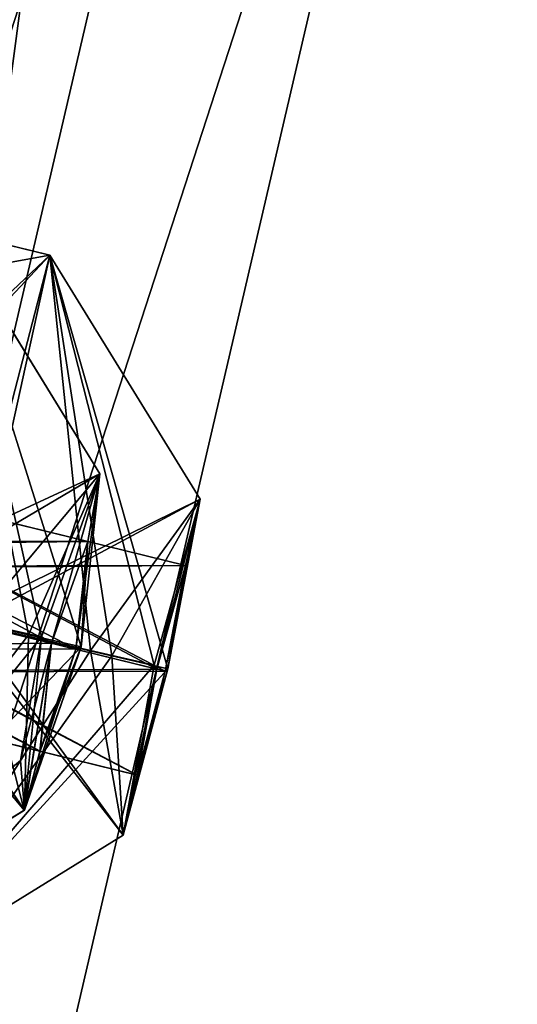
# Model space of a CAD drawing. Header units: millimetres. Extents: x -12 to 310, y -379 to 242.
# Tile 215 of 256: x 157.03 to 159.34, y 197.43 to 202. Entities that reach past the tile are written whole.
import ezdxf

# ---------------------------------------------------------------- set-up
doc = ezdxf.new("R2010")
doc.units = ezdxf.units.MM
doc.header["$LTSCALE"] = 65.185185
for name, color, linetype in [('5153', 7, 'CONTINUOUS'), ('5157', 7, 'CONTINUOUS'), ('5283', 7, 'CONTINUOUS'), ('5284', 7, 'CONTINUOUS'), ('5286', 7, 'CONTINUOUS'), ('5287', 7, 'CONTINUOUS'), ('5289', 7, 'CONTINUOUS'), ('5346', 7, 'CONTINUOUS'), ('5347', 7, 'CONTINUOUS'), ('5348', 7, 'CONTINUOUS'), ('5350', 7, 'CONTINUOUS'), ('5351', 7, 'CONTINUOUS'), ('5353', 7, 'CONTINUOUS'), ('5475', 7, 'CONTINUOUS'), ('5476', 7, 'CONTINUOUS'), ('5478', 7, 'CONTINUOUS'), ('5479', 7, 'CONTINUOUS'), ('5480', 7, 'CONTINUOUS'), ('5538', 7, 'CONTINUOUS'), ('5539', 7, 'CONTINUOUS'), ('5540', 7, 'CONTINUOUS'), ('5542', 7, 'CONTINUOUS'), ('5543', 7, 'CONTINUOUS'), ('5544', 7, 'CONTINUOUS'), ('5761', 7, 'CONTINUOUS'), ('5765', 7, 'CONTINUOUS'), ('5767', 7, 'CONTINUOUS')]:
    doc.layers.add(name, color=color, linetype=linetype)

msp = doc.modelspace()

# ---------------------------------------------------------------- linework, layer by layer
at = {"layer": '5153', "linetype": 'CONTINUOUS'}
for points in [[(153.0111, 201.6927, -145.3114), (152.7978, 201.8566, -145.4391), (158.8098, 230.6426, -145.3383), (153.0111, 201.6927, -145.3114)], [(158.8098, 230.6426, -145.3383), (152.7978, 201.8566, -145.4391), (153.1746, 203.4721, -145.4391), (158.8098, 230.6426, -145.3383)], [(158.8786, 230.632, -145.08), (153.0111, 201.6927, -145.3114), (158.8098, 230.6426, -145.3383), (158.8786, 230.632, -145.08)], [(158.8786, 230.632, -145.08), (156.5593, 217.7923, -145.0571), (153.0111, 201.6927, -145.3114), (158.8786, 230.632, -145.08)]]:
    msp.add_3dface(points, dxfattribs=at)
at = {"layer": '5157', "linetype": 'CONTINUOUS'}
for points in [[(158.8164, 230.6416, -188.5478), (158.5878, 230.6764, -188.4391), (153.0112, 201.6927, -188.5669), (158.8164, 230.6416, -188.5478)], [(153.0112, 201.6927, -188.5669), (158.5878, 230.6764, -188.4391), (156.2141, 217.5176, -188.4391), (153.0112, 201.6927, -188.5669)], [(158.8786, 230.632, -188.7983), (158.8164, 230.6416, -188.5478), (153.0112, 201.6927, -188.5669), (158.8786, 230.632, -188.7983)], [(156.5675, 217.8326, -188.8211), (158.8786, 230.632, -188.7983), (153.0104, 201.5296, -188.8408), (156.5675, 217.8326, -188.8211)], [(153.0104, 201.5296, -188.8408), (158.8786, 230.632, -188.7983), (153.0112, 201.6927, -188.5669), (153.0104, 201.5296, -188.8408)]]:
    msp.add_3dface(points, dxfattribs=at)
at = {"layer": '5283', "linetype": 'CONTINUOUS'}
for points in [[(156.7063, 201.0223, -157.9339), (156.2102, 199.3421, -156.1891), (157.4011, 199.893, -157.8283), (156.7063, 201.0223, -157.9339)], [(156.3921, 199.2975, -159.6891), (156.7063, 201.0223, -157.9339), (157.0692, 199.1444, -159.3875), (156.3921, 199.2975, -159.6891)], [(157.0692, 199.1444, -159.3875), (156.7063, 201.0223, -157.9339), (157.3134, 199.0891, -158.6384), (157.0692, 199.1444, -159.3875)], [(157.3134, 199.0891, -158.6384), (156.7063, 201.0223, -157.9339), (157.4011, 199.893, -157.8283), (157.3134, 199.0891, -158.6384)], [(157.4011, 199.893, -157.8283), (156.2102, 199.3421, -156.1891), (156.8227, 199.2041, -156.4262), (157.4011, 199.893, -157.8283)], [(157.1296, 199.135, -157.0191), (157.4011, 199.893, -157.8283), (156.8227, 199.2041, -156.4262), (157.1296, 199.135, -157.0191)]]:
    msp.add_3dface(points, dxfattribs=at)
at = {"layer": '5284', "linetype": 'CONTINUOUS'}
for points in [[(155.9017, 197.6159, -157.932), (156.3921, 199.2975, -159.6891), (157.0506, 198.3297, -157.8472), (155.9017, 197.6159, -157.932)], [(156.3921, 199.2975, -159.6891), (157.0692, 199.1444, -159.3875), (157.0506, 198.3297, -157.8472), (156.3921, 199.2975, -159.6891)], [(157.1296, 199.135, -157.0191), (156.8227, 199.2041, -156.4262), (155.9017, 197.6159, -157.932), (157.1296, 199.135, -157.0191)], [(157.0692, 199.1444, -159.3875), (157.3134, 199.0891, -158.6384), (157.0506, 198.3297, -157.8472), (157.0692, 199.1444, -159.3875)], [(157.1296, 199.135, -157.0191), (155.9017, 197.6159, -157.932), (157.0323, 198.5604, -157.2723), (157.1296, 199.135, -157.0191)], [(157.0323, 198.5604, -157.2723), (155.9017, 197.6159, -157.932), (157.0506, 198.3297, -157.8472), (157.0323, 198.5604, -157.2723)]]:
    msp.add_3dface(points, dxfattribs=at)
at = {"layer": '5286', "linetype": 'CONTINUOUS'}
for points in [[(157.4011, 199.893, -157.8283), (157.1296, 199.135, -157.0191), (157.1766, 199.1053, -157.4391), (157.4011, 199.893, -157.8283)], [(157.4011, 199.893, -157.8283), (157.1766, 199.1053, -157.4391), (157.3447, 199.5788, -157.945), (157.4011, 199.893, -157.8283)], [(157.3134, 199.0891, -158.6384), (157.4011, 199.893, -157.8283), (157.2888, 199.0778, -158.4391), (157.3134, 199.0891, -158.6384)], [(157.2888, 199.0778, -158.4391), (157.4011, 199.893, -157.8283), (157.3447, 199.5788, -157.945), (157.2888, 199.0778, -158.4391)], [(157.1296, 199.135, -157.0191), (157.0323, 198.5604, -157.2723), (157.1766, 199.1053, -157.4391), (157.1296, 199.135, -157.0191)], [(157.0323, 198.5604, -157.2723), (157.0506, 198.3297, -157.8472), (157.1766, 199.1053, -157.4391), (157.0323, 198.5604, -157.2723)], [(157.1766, 199.1053, -157.4391), (157.0506, 198.3297, -157.8472), (157.1225, 198.6039, -157.927), (157.1766, 199.1053, -157.4391)], [(157.0506, 198.3297, -157.8472), (157.3134, 199.0891, -158.6384), (157.1225, 198.6039, -157.927), (157.0506, 198.3297, -157.8472)], [(157.1225, 198.6039, -157.927), (157.3134, 199.0891, -158.6384), (157.2888, 199.0778, -158.4391), (157.1225, 198.6039, -157.927)]]:
    msp.add_3dface(points, dxfattribs=at)
at = {"layer": '5287', "linetype": 'CONTINUOUS'}
for points in [[(155.2189, 199.585, -157.4391), (157.1225, 198.6039, -157.927), (155.167, 199.083, -157.9322), (155.2189, 199.585, -157.4391)], [(157.2888, 199.0778, -158.4391), (155.3341, 199.5567, -158.4391), (155.167, 199.083, -157.9322), (157.2888, 199.0778, -158.4391)], [(157.1766, 199.1053, -157.4391), (157.1225, 198.6039, -157.927), (155.2189, 199.585, -157.4391), (157.1766, 199.1053, -157.4391)], [(157.1225, 198.6039, -157.927), (157.2888, 199.0778, -158.4391), (155.167, 199.083, -157.9322), (157.1225, 198.6039, -157.927)]]:
    msp.add_3dface(points, dxfattribs=at)
at = {"layer": '5289', "linetype": 'CONTINUOUS'}
for points in [[(157.1766, 199.1053, -157.4391), (155.2189, 199.585, -157.4391), (155.3889, 200.058, -157.9489), (157.1766, 199.1053, -157.4391)], [(155.3341, 199.5567, -158.4391), (157.3447, 199.5788, -157.945), (155.3889, 200.058, -157.9489), (155.3341, 199.5567, -158.4391)], [(157.3447, 199.5788, -157.945), (157.1766, 199.1053, -157.4391), (155.3889, 200.058, -157.9489), (157.3447, 199.5788, -157.945)], [(157.2888, 199.0778, -158.4391), (157.3447, 199.5788, -157.945), (155.3341, 199.5567, -158.4391), (157.2888, 199.0778, -158.4391)]]:
    msp.add_3dface(points, dxfattribs=at)
at = {"layer": '5346', "linetype": 'CONTINUOUS'}
for points in [[(156.1311, 201.1629, -163.9695), (155.9615, 200.6912, -162.7156), (157.1681, 200.9091, -163.9387), (156.1311, 201.1629, -163.9695)], [(156.7916, 199.1996, -165.6891), (156.1311, 201.1629, -163.9695), (157.1681, 200.9091, -163.9387), (156.7916, 199.1996, -165.6891)], [(155.9615, 200.6912, -162.7156), (155.654, 199.4784, -162.1891), (157.1681, 200.9091, -163.9387), (155.9615, 200.6912, -162.7156)], [(155.654, 199.4784, -162.1891), (156.7286, 199.215, -162.1891), (157.1681, 200.9091, -163.9387), (155.654, 199.4784, -162.1891)]]:
    msp.add_3dface(points, dxfattribs=at)
at = {"layer": '5347', "linetype": 'CONTINUOUS'}
for points in [[(157.1681, 200.9091, -163.9387), (156.7286, 199.215, -162.1891), (157.8674, 199.7758, -163.8981), (157.1681, 200.9091, -163.9387)], [(156.7916, 199.1996, -165.6891), (157.1681, 200.9091, -163.9387), (157.4561, 199.0471, -165.4006), (156.7916, 199.1996, -165.6891)], [(157.4561, 199.0471, -165.4006), (157.1681, 200.9091, -163.9387), (157.7171, 198.9872, -164.7105), (157.4561, 199.0471, -165.4006)], [(157.7171, 198.9872, -164.7105), (157.1681, 200.9091, -163.9387), (157.8674, 199.7758, -163.8981), (157.7171, 198.9872, -164.7105)], [(157.8674, 199.7758, -163.8981), (156.7286, 199.215, -162.1891), (157.3572, 199.0712, -162.4416), (157.8674, 199.7758, -163.8981)], [(157.6534, 199.0034, -163.0908), (157.8674, 199.7758, -163.8981), (157.3572, 199.0712, -162.4416), (157.6534, 199.0034, -163.0908)]]:
    msp.add_3dface(points, dxfattribs=at)
at = {"layer": '5348', "linetype": 'CONTINUOUS'}
for points in [[(157.3572, 199.0712, -162.4416), (156.7286, 199.215, -162.1891), (156.3584, 197.504, -163.9395), (157.3572, 199.0712, -162.4416)], [(156.3584, 197.504, -163.9395), (156.7916, 199.1996, -165.6891), (157.5095, 198.2133, -163.9038), (156.3584, 197.504, -163.9395)], [(156.7916, 199.1996, -165.6891), (157.4561, 199.0471, -165.4006), (157.5095, 198.2133, -163.9038), (156.7916, 199.1996, -165.6891)], [(157.6534, 199.0034, -163.0908), (157.3572, 199.0712, -162.4416), (156.3584, 197.504, -163.9395), (157.6534, 199.0034, -163.0908)], [(157.4561, 199.0471, -165.4006), (157.7171, 198.9872, -164.7105), (157.5095, 198.2133, -163.9038), (157.4561, 199.0471, -165.4006)], [(157.6534, 199.0034, -163.0908), (156.3584, 197.504, -163.9395), (157.5095, 198.2133, -163.9038), (157.6534, 199.0034, -163.0908)]]:
    msp.add_3dface(points, dxfattribs=at)
at = {"layer": '5350', "linetype": 'CONTINUOUS'}
for points in [[(157.8674, 199.7758, -163.8981), (157.6534, 199.0034, -163.0908), (157.6666, 198.9852, -163.4391), (157.8674, 199.7758, -163.8981)], [(157.8674, 199.7758, -163.8981), (157.6666, 198.9852, -163.4391), (157.7993, 199.4674, -163.9457), (157.8674, 199.7758, -163.8981)], [(157.7171, 198.9872, -164.7105), (157.8674, 199.7758, -163.8981), (157.7056, 198.9756, -164.4391), (157.7171, 198.9872, -164.7105)], [(157.7056, 198.9756, -164.4391), (157.8674, 199.7758, -163.8981), (157.7993, 199.4674, -163.9457), (157.7056, 198.9756, -164.4391)], [(157.6534, 199.0034, -163.0908), (157.5095, 198.2133, -163.9038), (157.6666, 198.9852, -163.4391), (157.6534, 199.0034, -163.0908)], [(157.5095, 198.2133, -163.9038), (157.7171, 198.9872, -164.7105), (157.5753, 198.4928, -163.9323), (157.5095, 198.2133, -163.9038)], [(157.6666, 198.9852, -163.4391), (157.5095, 198.2133, -163.9038), (157.5753, 198.4928, -163.9323), (157.6666, 198.9852, -163.4391)], [(157.5753, 198.4928, -163.9323), (157.7171, 198.9872, -164.7105), (157.7056, 198.9756, -164.4391), (157.5753, 198.4928, -163.9323)]]:
    msp.add_3dface(points, dxfattribs=at)
at = {"layer": '5351', "linetype": 'CONTINUOUS'}
for points in [[(155.7218, 199.4618, -163.4391), (157.5753, 198.4928, -163.9323), (155.6312, 198.9692, -163.9371), (155.7218, 199.4618, -163.4391)], [(157.6666, 198.9852, -163.4391), (157.5753, 198.4928, -163.9323), (155.7218, 199.4618, -163.4391), (157.6666, 198.9852, -163.4391)], [(157.7056, 198.9756, -164.4391), (155.7617, 199.452, -164.4391), (155.6312, 198.9692, -163.9371), (157.7056, 198.9756, -164.4391)], [(157.5753, 198.4928, -163.9323), (157.7056, 198.9756, -164.4391), (155.6312, 198.9692, -163.9371), (157.5753, 198.4928, -163.9323)]]:
    msp.add_3dface(points, dxfattribs=at)
at = {"layer": '5353', "linetype": 'CONTINUOUS'}
for points in [[(157.6666, 198.9852, -163.4391), (155.7218, 199.4618, -163.4391), (155.8548, 199.9439, -163.9411), (157.6666, 198.9852, -163.4391)], [(155.7617, 199.452, -164.4391), (157.7993, 199.4674, -163.9457), (155.8548, 199.9439, -163.9411), (155.7617, 199.452, -164.4391)], [(157.7993, 199.4674, -163.9457), (157.6666, 198.9852, -163.4391), (155.8548, 199.9439, -163.9411), (157.7993, 199.4674, -163.9457)], [(157.7056, 198.9756, -164.4391), (157.7993, 199.4674, -163.9457), (155.7617, 199.452, -164.4391), (157.7056, 198.9756, -164.4391)]]:
    msp.add_3dface(points, dxfattribs=at)
at = {"layer": '5475', "linetype": 'CONTINUOUS'}
for points in [[(156.7068, 201.0221, -175.9341), (156.3921, 199.2975, -174.1891), (157.4015, 199.8927, -176.0459), (156.7068, 201.0221, -175.9341)], [(156.8227, 199.2041, -177.452), (156.7068, 201.0221, -175.9341), (157.1296, 199.135, -176.8592), (156.8227, 199.2041, -177.452)], [(157.1296, 199.135, -176.8592), (156.7068, 201.0221, -175.9341), (157.4015, 199.8927, -176.0459), (157.1296, 199.135, -176.8592)], [(157.4015, 199.8927, -176.0459), (156.3921, 199.2975, -174.1891), (157.0692, 199.1444, -174.4908), (157.4015, 199.8927, -176.0459)], [(157.3134, 199.0891, -175.2399), (157.4015, 199.8927, -176.0459), (157.0692, 199.1444, -174.4908), (157.3134, 199.0891, -175.2399)]]:
    msp.add_3dface(points, dxfattribs=at)
at = {"layer": '5476', "linetype": 'CONTINUOUS'}
for points in [[(155.9016, 197.6159, -175.9488), (156.2102, 199.3421, -177.6891), (157.0484, 198.3298, -176.0498), (155.9016, 197.6159, -175.9488)], [(156.2102, 199.3421, -177.6891), (156.8227, 199.2041, -177.452), (157.0484, 198.3298, -176.0498), (156.2102, 199.3421, -177.6891)], [(157.0692, 199.1444, -174.4908), (156.3921, 199.2975, -174.1891), (155.9016, 197.6159, -175.9488), (157.0692, 199.1444, -174.4908)], [(156.8227, 199.2041, -177.452), (157.1296, 199.135, -176.8592), (157.0484, 198.3298, -176.0498), (156.8227, 199.2041, -177.452)], [(157.3134, 199.0891, -175.2399), (157.0692, 199.1444, -174.4908), (155.9016, 197.6159, -175.9488), (157.3134, 199.0891, -175.2399)], [(157.3134, 199.0891, -175.2399), (155.9016, 197.6159, -175.9488), (157.0484, 198.3298, -176.0498), (157.3134, 199.0891, -175.2399)]]:
    msp.add_3dface(points, dxfattribs=at)
at = {"layer": '5478', "linetype": 'CONTINUOUS'}
for points in [[(157.1296, 199.135, -176.8592), (157.4015, 199.8927, -176.0459), (157.1766, 199.1053, -176.4391), (157.1296, 199.135, -176.8592)], [(157.1766, 199.1053, -176.4391), (157.4015, 199.8927, -176.0459), (157.3445, 199.5789, -175.9348), (157.1766, 199.1053, -176.4391)], [(157.4015, 199.8927, -176.0459), (157.3134, 199.0891, -175.2399), (157.3445, 199.5789, -175.9348), (157.4015, 199.8927, -176.0459)], [(157.3445, 199.5789, -175.9348), (157.3134, 199.0891, -175.2399), (157.2888, 199.0778, -175.4391), (157.3445, 199.5789, -175.9348)], [(157.0484, 198.3298, -176.0498), (157.1296, 199.135, -176.8592), (157.1766, 199.1053, -176.4391), (157.0484, 198.3298, -176.0498)], [(157.0484, 198.3298, -176.0498), (157.1766, 199.1053, -176.4391), (157.1233, 198.6036, -175.9437), (157.0484, 198.3298, -176.0498)], [(157.3134, 199.0891, -175.2399), (157.0484, 198.3298, -176.0498), (157.2888, 199.0778, -175.4391), (157.3134, 199.0891, -175.2399)], [(157.2888, 199.0778, -175.4391), (157.0484, 198.3298, -176.0498), (157.1233, 198.6036, -175.9437), (157.2888, 199.0778, -175.4391)]]:
    msp.add_3dface(points, dxfattribs=at)
at = {"layer": '5479', "linetype": 'CONTINUOUS'}
for points in [[(155.1666, 199.0831, -175.9495), (157.1766, 199.1053, -176.4391), (155.2189, 199.585, -176.4391), (155.1666, 199.0831, -175.9495)], [(155.3341, 199.5567, -175.4391), (157.1233, 198.6036, -175.9437), (155.1666, 199.0831, -175.9495), (155.3341, 199.5567, -175.4391)], [(157.2888, 199.0778, -175.4391), (157.1233, 198.6036, -175.9437), (155.3341, 199.5567, -175.4391), (157.2888, 199.0778, -175.4391)], [(157.1233, 198.6036, -175.9437), (157.1766, 199.1053, -176.4391), (155.1666, 199.0831, -175.9495), (157.1233, 198.6036, -175.9437)]]:
    msp.add_3dface(points, dxfattribs=at)
at = {"layer": '5480', "linetype": 'CONTINUOUS'}
for points in [[(155.2189, 199.585, -176.4391), (157.3445, 199.5789, -175.9348), (155.3886, 200.0581, -175.9323), (155.2189, 199.585, -176.4391)], [(157.2888, 199.0778, -175.4391), (155.3341, 199.5567, -175.4391), (155.3886, 200.0581, -175.9323), (157.2888, 199.0778, -175.4391)], [(157.3445, 199.5789, -175.9348), (157.2888, 199.0778, -175.4391), (155.3886, 200.0581, -175.9323), (157.3445, 199.5789, -175.9348)], [(157.1766, 199.1053, -176.4391), (157.3445, 199.5789, -175.9348), (155.2189, 199.585, -176.4391), (157.1766, 199.1053, -176.4391)]]:
    msp.add_3dface(points, dxfattribs=at)
at = {"layer": '5538', "linetype": 'CONTINUOUS'}
for points in [[(156.1292, 201.1636, -169.958), (155.7935, 199.4442, -168.1891), (157.1681, 200.9091, -169.9388), (156.1292, 201.1636, -169.958)], [(156.7286, 199.215, -171.6891), (156.1292, 201.1636, -169.958), (157.1681, 200.9091, -169.9388), (156.7286, 199.215, -171.6891)], [(155.7935, 199.4442, -168.1891), (156.7916, 199.1996, -168.1891), (157.1681, 200.9091, -169.9388), (155.7935, 199.4442, -168.1891)]]:
    msp.add_3dface(points, dxfattribs=at)
at = {"layer": '5539', "linetype": 'CONTINUOUS'}
for points in [[(156.7286, 199.215, -171.6891), (157.1681, 200.9091, -169.9388), (157.3572, 199.0712, -171.4366), (156.7286, 199.215, -171.6891)], [(157.1681, 200.9091, -169.9388), (156.7916, 199.1996, -168.1891), (157.8675, 199.7755, -169.9778), (157.1681, 200.9091, -169.9388)], [(157.3572, 199.0712, -171.4366), (157.1681, 200.9091, -169.9388), (157.6534, 199.0034, -170.7874), (157.3572, 199.0712, -171.4366)], [(157.6534, 199.0034, -170.7874), (157.1681, 200.9091, -169.9388), (157.8675, 199.7755, -169.9778), (157.6534, 199.0034, -170.7874)], [(157.8675, 199.7755, -169.9778), (156.7916, 199.1996, -168.1891), (157.4561, 199.0471, -168.4777), (157.8675, 199.7755, -169.9778)], [(157.7171, 198.9872, -169.1677), (157.8675, 199.7755, -169.9778), (157.4561, 199.0471, -168.4777), (157.7171, 198.9872, -169.1677)]]:
    msp.add_3dface(points, dxfattribs=at)
at = {"layer": '5540', "linetype": 'CONTINUOUS'}
for points in [[(156.3582, 197.504, -169.9481), (156.7286, 199.215, -171.6891), (157.5095, 198.2135, -169.9772), (156.3582, 197.504, -169.9481)], [(157.4561, 199.0471, -168.4777), (156.7916, 199.1996, -168.1891), (156.3582, 197.504, -169.9481), (157.4561, 199.0471, -168.4777)], [(156.7286, 199.215, -171.6891), (157.3572, 199.0712, -171.4366), (157.5095, 198.2135, -169.9772), (156.7286, 199.215, -171.6891)], [(157.7171, 198.9872, -169.1677), (157.4561, 199.0471, -168.4777), (156.3582, 197.504, -169.9481), (157.7171, 198.9872, -169.1677)], [(157.3572, 199.0712, -171.4366), (157.6534, 199.0034, -170.7874), (157.5095, 198.2135, -169.9772), (157.3572, 199.0712, -171.4366)], [(157.7171, 198.9872, -169.1677), (156.3582, 197.504, -169.9481), (157.5095, 198.2135, -169.9772), (157.7171, 198.9872, -169.1677)]]:
    msp.add_3dface(points, dxfattribs=at)
at = {"layer": '5542', "linetype": 'CONTINUOUS'}
for points in [[(157.6534, 199.0034, -170.7874), (157.8675, 199.7755, -169.9778), (157.6666, 198.9852, -170.4391), (157.6534, 199.0034, -170.7874)], [(157.6666, 198.9852, -170.4391), (157.8675, 199.7755, -169.9778), (157.7991, 199.4675, -169.9384), (157.6666, 198.9852, -170.4391)], [(157.8675, 199.7755, -169.9778), (157.7171, 198.9872, -169.1677), (157.7991, 199.4675, -169.9384), (157.8675, 199.7755, -169.9778)], [(157.7991, 199.4675, -169.9384), (157.7171, 198.9872, -169.1677), (157.7056, 198.9756, -169.4391), (157.7991, 199.4675, -169.9384)], [(157.5095, 198.2135, -169.9772), (157.6534, 199.0034, -170.7874), (157.6666, 198.9852, -170.4391), (157.5095, 198.2135, -169.9772)], [(157.7171, 198.9872, -169.1677), (157.5095, 198.2135, -169.9772), (157.7056, 198.9756, -169.4391), (157.7171, 198.9872, -169.1677)], [(157.5095, 198.2135, -169.9772), (157.6666, 198.9852, -170.4391), (157.5755, 198.4927, -169.94), (157.5095, 198.2135, -169.9772)], [(157.7056, 198.9756, -169.4391), (157.5095, 198.2135, -169.9772), (157.5755, 198.4927, -169.94), (157.7056, 198.9756, -169.4391)]]:
    msp.add_3dface(points, dxfattribs=at)
at = {"layer": '5543', "linetype": 'CONTINUOUS'}
for points in [[(155.631, 198.9693, -169.9465), (157.6666, 198.9852, -170.4391), (155.7218, 199.4618, -170.4391), (155.631, 198.9693, -169.9465)], [(155.7617, 199.452, -169.4391), (157.5755, 198.4927, -169.94), (155.631, 198.9693, -169.9465), (155.7617, 199.452, -169.4391)], [(157.7056, 198.9756, -169.4391), (157.5755, 198.4927, -169.94), (155.7617, 199.452, -169.4391), (157.7056, 198.9756, -169.4391)], [(157.5755, 198.4927, -169.94), (157.6666, 198.9852, -170.4391), (155.631, 198.9693, -169.9465), (157.5755, 198.4927, -169.94)]]:
    msp.add_3dface(points, dxfattribs=at)
at = {"layer": '5544', "linetype": 'CONTINUOUS'}
for points in [[(155.7218, 199.4618, -170.4391), (157.7991, 199.4675, -169.9384), (155.855, 199.9438, -169.9316), (155.7218, 199.4618, -170.4391)], [(157.7056, 198.9756, -169.4391), (155.7617, 199.452, -169.4391), (155.855, 199.9438, -169.9316), (157.7056, 198.9756, -169.4391)], [(157.7991, 199.4675, -169.9384), (157.7056, 198.9756, -169.4391), (155.855, 199.9438, -169.9316), (157.7991, 199.4675, -169.9384)], [(157.6666, 198.9852, -170.4391), (157.7991, 199.4675, -169.9384), (155.7218, 199.4618, -170.4391), (157.6666, 198.9852, -170.4391)]]:
    msp.add_3dface(points, dxfattribs=at)
at = {"layer": '5761', "linetype": 'CONTINUOUS'}
for points in [[(158.1951, 205.6767, -166.9304), (152.8305, 189.1257, -151.5987), (156.5693, 206.0775, -151.0706), (158.1951, 205.6767, -166.9304)], [(156.5717, 206.0769, -182.7949), (154.2548, 188.7593, -166.9394), (158.1951, 205.6767, -166.9304), (156.5717, 206.0769, -182.7949)], [(154.2548, 188.7593, -166.9394), (152.8305, 189.1257, -151.5987), (158.1951, 205.6767, -166.9304), (154.2548, 188.7593, -166.9394)]]:
    msp.add_3dface(points, dxfattribs=at)
at = {"layer": '5765', "linetype": 'CONTINUOUS'}
for points in [[(157.8485, 217.6622, -182.1816), (153.1478, 194.9723, -182.4043), (154.8989, 218.4051, -192.6733), (157.8485, 217.6622, -182.1816)], [(154.8724, 218.2998, -141.2019), (153.1485, 194.9721, -151.4778), (157.8485, 217.6622, -151.6972), (154.8724, 218.2998, -141.2019)], [(154.656, 194.5895, -166.9417), (153.1478, 194.9723, -182.4043), (157.8485, 217.6622, -182.1816), (154.656, 194.5895, -166.9417)], [(153.1485, 194.9721, -151.4778), (154.656, 194.5895, -166.9417), (157.8485, 217.6622, -151.6972), (153.1485, 194.9721, -151.4778)], [(157.8485, 217.6622, -151.6972), (154.656, 194.5895, -166.9417), (159.343, 217.3311, -166.9395), (157.8485, 217.6622, -151.6972)], [(159.343, 217.3311, -166.9395), (154.656, 194.5895, -166.9417), (157.8485, 217.6622, -182.1816), (159.343, 217.3311, -166.9395)]]:
    msp.add_3dface(points, dxfattribs=at)
at = {"layer": '5767', "linetype": 'CONTINUOUS'}
for points in [[(153.9987, 208.2134, -194.0461), (153.7832, 188.897, -182.4796), (157.5391, 205.877, -182.955), (153.9987, 208.2134, -194.0461)], [(157.5285, 205.8795, -150.8691), (153.7838, 188.8968, -151.402), (153.6565, 206.857, -139.8131), (157.5285, 205.8795, -150.8691)], [(153.7832, 188.897, -182.4796), (155.2256, 188.5198, -166.9413), (157.5391, 205.877, -182.955), (153.7832, 188.897, -182.4796)], [(159.1741, 205.473, -166.9016), (153.7838, 188.8968, -151.402), (157.5285, 205.8795, -150.8691), (159.1741, 205.473, -166.9016)], [(157.5391, 205.877, -182.955), (155.2256, 188.5198, -166.9413), (159.1741, 205.473, -166.9016), (157.5391, 205.877, -182.955)], [(155.2256, 188.5198, -166.9413), (153.7838, 188.8968, -151.402), (159.1741, 205.473, -166.9016), (155.2256, 188.5198, -166.9413)]]:
    msp.add_3dface(points, dxfattribs=at)

doc.saveas('drawing.dxf')
